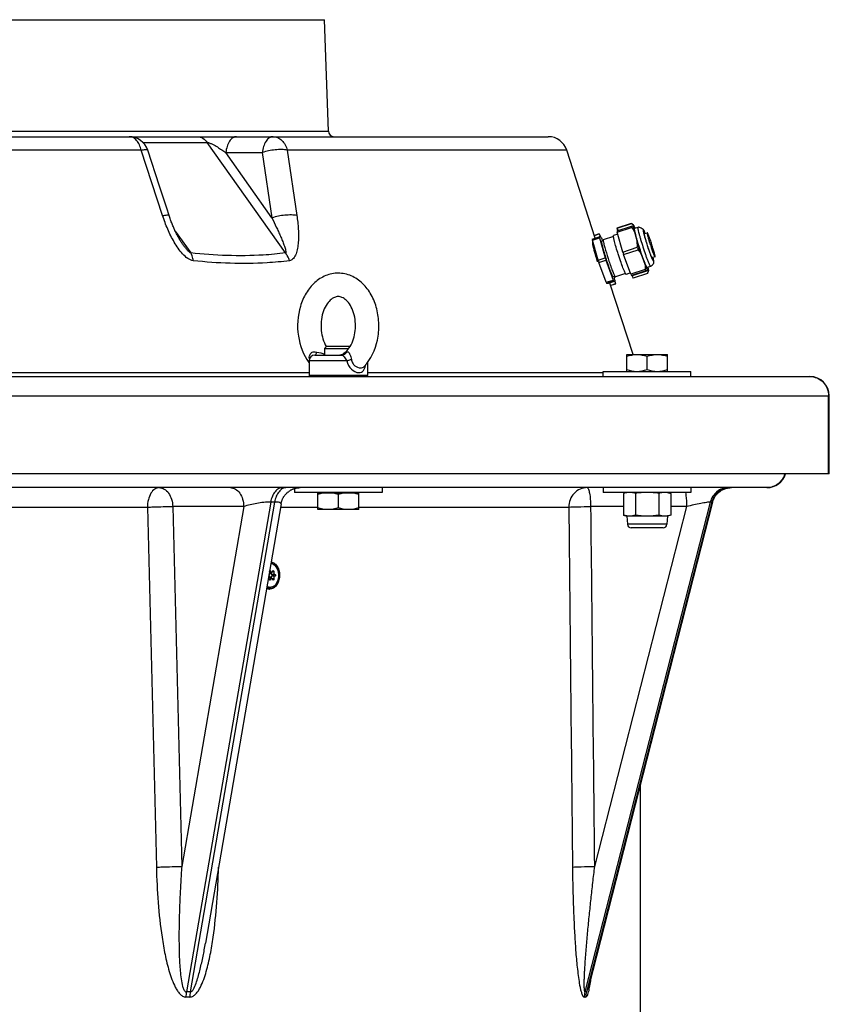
# Model space of a CAD drawing. Header units: millimetres. Extents: x 0 to 297, y 0 to 210.
# Tile 37 of 38: x 247 to 255, y 167 to 177. Entities that reach past the tile are written whole.
import ezdxf

# ---------------------------------------------------------------- set-up
doc = ezdxf.new("R2010")
doc.units = ezdxf.units.MM
doc.header["$LTSCALE"] = 16.335
doc.layers.get('0').update_dxf_attribs({"linetype": 'CONTINUOUS'})
doc.layers.add('AXES_REF', color=7, linetype='CONTINUOUS')

msp = doc.modelspace()

# ---------------------------------------------------------------- linework, layer by layer
at = {"color": 7, "linetype": 'Continuous'}
for p, q in [((230.247, 177.176), (249.763, 177.176)), ((249.803, 176.034), (249.763, 177.176)), ((227.95, 175.976), (252.06, 175.976)), ((248.07, 175.467), (247.949, 175.838)), ((252.543, 174.936), (252.25, 175.838)), ((252.912, 175.085), (252.764, 175.037)), ((252.764, 175.037), (252.77, 175.01)), ((252.764, 175.037), (252.764, 175.037)), ((252.766, 175.037), (252.913, 175.085)), ((252.766, 175.009), (252.913, 175.057)), ((252.777, 175.012), (252.766, 175.037)), ((252.768, 174.996), (252.916, 175.045)), ((252.912, 175.085), (252.912, 175.085)), ((252.912, 175.085), (252.913, 175.085)), ((252.913, 175.057), (252.931, 175.061)), ((252.934, 175.068), (252.917, 175.082)), ((252.939, 175.061), (252.931, 175.061)), ((252.98, 175.044), (252.944, 175.033)), ((252.512, 174.926), (252.584, 174.949)), ((252.514, 174.914), (252.586, 174.937)), ((252.582, 174.978), (252.535, 174.962)), ((252.535, 174.962), (252.583, 174.978)), ((252.583, 174.978), (252.596, 174.949)), ((252.6, 174.949), (252.584, 174.949)), ((252.586, 174.937), (252.644, 174.733)), ((252.605, 174.937), (252.617, 174.905)), ((252.729, 174.952), (252.625, 174.918)), ((252.774, 174.977), (252.73, 174.963)), ((252.826, 174.793), (252.768, 174.996)), ((252.944, 174.999), (252.973, 174.896)), ((253.047, 174.982), (253.075, 174.991)), ((252.572, 174.71), (252.514, 174.914)), ((252.516, 174.88), (252.516, 174.886)), ((252.624, 174.907), (252.607, 174.902)), ((252.826, 174.793), (252.974, 174.841)), ((253.079, 174.857), (253.078, 174.86)), ((252.572, 174.71), (252.644, 174.733)), ((252.834, 174.768), (252.982, 174.816)), ((252.909, 174.564), (252.834, 174.768)), ((253.014, 174.77), (253.052, 174.667)), ((253.156, 174.744), (253.127, 174.735)), ((252.58, 174.685), (252.652, 174.709)), ((252.654, 174.482), (252.58, 174.685)), ((252.652, 174.709), (252.726, 174.505)), ((253.11, 174.645), (253.074, 174.633)), ((252.742, 174.546), (252.725, 174.54)), ((252.745, 174.505), (252.735, 174.544)), ((252.853, 174.572), (252.749, 174.538)), ((252.904, 174.578), (252.86, 174.563)), ((253.056, 174.613), (252.909, 174.564)), ((253.062, 174.6), (252.914, 174.552)), ((252.93, 174.552), (252.914, 174.552)), ((252.918, 174.552), (252.93, 174.524)), ((252.932, 174.524), (252.926, 174.552)), ((253.078, 174.6), (252.93, 174.552)), ((253.08, 174.572), (252.932, 174.524)), ((253.079, 174.572), (252.932, 174.524)), ((253.079, 174.605), (253.062, 174.6)), ((253.079, 174.605), (253.088, 174.605)), ((253.087, 174.599), (253.083, 174.583)), ((253.088, 174.601), (253.087, 174.599)), ((253.088, 174.604), (253.088, 174.601)), ((252.654, 174.482), (252.726, 174.505)), ((252.732, 174.493), (252.66, 174.469)), ((252.676, 174.469), (252.66, 174.469)), ((252.748, 174.493), (252.676, 174.469)), ((252.932, 173.742), (252.693, 174.475)), ((252.75, 174.465), (252.702, 174.449)), ((252.75, 174.464), (252.702, 174.449)), ((252.732, 174.493), (252.748, 174.493)), ((252.744, 174.492), (252.75, 174.465)), ((252.93, 174.524), (252.931, 174.524)), ((252.931, 174.524), (252.932, 174.524)), ((252.932, 174.524), (252.932, 174.524)), ((249.765, 173.804), (249.786, 173.826)), ((249.786, 173.826), (250.023, 173.826)), ((250.026, 173.823), (250.023, 173.826)), ((249.665, 173.736), (249.942, 173.736)), ((249.765, 173.804), (249.765, 173.736)), ((249.765, 173.804), (250.014, 173.804)), ((252.865, 173.741), (252.866, 173.742)), ((252.865, 173.569), (252.865, 173.741)), ((252.866, 173.742), (253.284, 173.742)), ((253.075, 173.587), (253.075, 173.723)), ((253.285, 173.741), (253.284, 173.742)), ((253.285, 173.569), (253.285, 173.741)), ((249.605, 173.676), (249.605, 173.526)), ((250.205, 173.659), (250.205, 173.526)), ((225.265, 173.516), (254.745, 173.516)), ((250.205, 173.526), (249.605, 173.526)), ((249.615, 173.516), (249.605, 173.526)), ((250.195, 173.516), (250.205, 173.526)), ((252.625, 173.516), (252.625, 173.566)), ((252.625, 173.566), (253.525, 173.566)), ((252.866, 173.568), (252.865, 173.569)), ((252.866, 173.566), (252.866, 173.568)), ((252.866, 173.568), (253.284, 173.568)), ((253.284, 173.568), (253.285, 173.569)), ((253.284, 173.566), (253.284, 173.568)), ((253.525, 173.516), (253.525, 173.566)), ((254.945, 172.516), (254.945, 173.316)), ((254.945, 172.516), (225.065, 172.516)), ((254.305, 172.376), (225.705, 172.376)), ((249.455, 172.367), (249.455, 172.326)), ((250.355, 172.326), (249.455, 172.326)), ((249.696, 172.324), (249.695, 172.323)), ((249.695, 172.151), (249.695, 172.323)), ((249.696, 172.326), (249.696, 172.324)), ((249.696, 172.324), (250.113, 172.324)), ((249.905, 172.305), (249.905, 172.169)), ((250.113, 172.326), (250.113, 172.324)), ((250.113, 172.324), (250.115, 172.323)), ((250.115, 172.151), (250.115, 172.323)), ((250.355, 172.376), (250.355, 172.326)), ((252.625, 172.376), (252.625, 172.326)), ((253.525, 172.326), (252.625, 172.326)), ((252.865, 172.326), (252.833, 172.317)), ((252.833, 172.317), (252.833, 172.093)), ((252.954, 172.317), (252.954, 172.093)), ((253.196, 172.317), (253.196, 172.093)), ((253.285, 172.326), (253.318, 172.317)), ((253.318, 172.317), (253.318, 172.093)), ((253.525, 172.376), (253.525, 172.326)), ((253.803, 172.321), (253.806, 172.325)), ((253.919, 172.375), (253.925, 172.375)), ((249.318, 172.21), (248.541, 167.702)), ((253.747, 172.226), (252.475, 167.262)), ((249.695, 172.151), (249.696, 172.15)), ((250.113, 172.15), (249.696, 172.15)), ((250.115, 172.151), (250.113, 172.15)), ((252.833, 172.093), (252.865, 172.084)), ((252.865, 172.084), (252.872, 172)), ((253.285, 172.084), (252.865, 172.084)), ((253.285, 172.084), (253.278, 172)), ((253.318, 172.093), (253.285, 172.084)), ((253.238, 171.963), (252.912, 171.963)), ((249.224, 171.507), (249.204, 171.507)), ((249.194, 171.468), (249.19, 171.468)), ((249.194, 171.484), (249.194, 171.484)), ((249.224, 171.445), (249.204, 171.445)), ((249.252, 171.484), (249.226, 171.484)), ((249.252, 171.468), (249.226, 171.468)), ((249.255, 171.484), (249.256, 171.484)), ((249.256, 171.467), (249.255, 171.468)), ((249.2, 171.336), (249.202, 171.336)), ((253.005, 169.332), (253.005, 160.523))]:
    msp.add_line(p, q, dxfattribs=at)
at = {"color": 9, "linetype": 'Continuous'}
for p, q in [((230.207, 176.034), (249.803, 176.034)), ((247.9, 175.917), (248.56, 175.917)), ((249.363, 174.783), (248.56, 175.917)), ((247.881, 175.838), (232.129, 175.838)), ((248.102, 175.167), (247.881, 175.838)), ((249.224, 175.142), (248.75, 175.813)), ((248.75, 175.813), (249.124, 175.813)), ((249.124, 175.813), (249.224, 175.142)), ((252.25, 175.838), (249.381, 175.838)), ((249.381, 175.838), (249.48, 175.167)), ((248.231, 175.008), (248.39, 174.783)), ((253.11, 174.645), (253.11, 174.645)), ((249.957, 173.749), (249.972, 173.757)), ((249.972, 173.757), (249.992, 173.767)), ((249.992, 173.676), (249.605, 173.676)), ((245.013, 173.557), (249.605, 173.557)), ((250.205, 173.557), (252.625, 173.557)), ((225.065, 173.316), (254.945, 173.316)), ((254.937, 172.516), (254.937, 173.316)), ((253.908, 172.375), (253.908, 172.375)), ((253.908, 172.375), (253.908, 172.375)), ((249.211, 172.228), (248.346, 167.203)), ((249.251, 172.228), (248.386, 167.203)), ((249.251, 172.228), (249.211, 172.228)), ((253.723, 172.228), (252.436, 167.203)), ((253.739, 172.228), (252.451, 167.203)), ((253.739, 172.228), (253.723, 172.228)), ((244.805, 172.176), (247.946, 172.176)), ((247.946, 172.176), (248.038, 168.483)), ((248.934, 172.182), (248.205, 172.182)), ((248.205, 172.182), (248.298, 168.49)), ((248.934, 172.182), (248.298, 168.49)), ((249.312, 172.176), (249.695, 172.176)), ((250.115, 172.176), (252.271, 172.176)), ((252.833, 172.182), (252.495, 172.182)), ((253.48, 172.182), (252.534, 168.49)), ((253.48, 172.182), (253.318, 172.182)), ((253.278, 172), (252.872, 172)), ((249.212, 171.519), (249.199, 171.519)), ((249.244, 171.511), (249.231, 171.511)), ((249.212, 171.433), (249.199, 171.433)), ((249.244, 171.441), (249.231, 171.441))]:
    msp.add_line(p, q, dxfattribs=at)
at = {"color": 7, "linetype": 'Continuous'}
for points in [[(248.168, 175.168), (248.145, 175.241), (248.12, 175.316), (248.07, 175.467)], [(248.303, 174.88), (248.302, 174.882), (248.298, 174.888), (248.293, 174.894), (248.289, 174.901), (248.285, 174.908), (248.28, 174.915), (248.276, 174.922), (248.271, 174.93), (248.267, 174.938), (248.263, 174.945), (248.258, 174.954), (248.254, 174.962), (248.25, 174.97), (248.245, 174.978), (248.241, 174.987), (248.237, 174.996), (248.232, 175.005), (248.228, 175.014), (248.224, 175.023), (248.22, 175.032), (248.216, 175.042), (248.212, 175.052), (248.207, 175.061), (248.203, 175.071), (248.199, 175.082), (248.195, 175.092), (248.191, 175.103), (248.187, 175.113), (248.183, 175.124), (248.179, 175.135), (248.175, 175.147), (248.171, 175.158), (248.168, 175.168)], [(249.318, 172.21), (249.318, 172.212), (249.319, 172.217), (249.32, 172.222), (249.322, 172.227), (249.323, 172.233), (249.325, 172.238), (249.326, 172.242), (249.328, 172.247), (249.33, 172.252), (249.332, 172.257), (249.334, 172.262), (249.337, 172.267), (249.339, 172.271), (249.342, 172.276), (249.344, 172.28), (249.347, 172.285), (249.35, 172.289), (249.353, 172.293), (249.356, 172.298), (249.359, 172.302), (249.363, 172.306), (249.366, 172.31), (249.37, 172.314), (249.373, 172.317), (249.377, 172.321), (249.381, 172.324), (249.385, 172.328), (249.389, 172.331), (249.393, 172.335), (249.397, 172.338), (249.402, 172.341), (249.406, 172.344), (249.41, 172.346), (249.415, 172.349), (249.419, 172.352), (249.424, 172.354), (249.429, 172.356), (249.434, 172.359), (249.438, 172.361), (249.443, 172.363), (249.448, 172.364), (249.453, 172.366), (249.458, 172.368), (249.463, 172.369), (249.468, 172.37), (249.473, 172.372), (249.478, 172.373), (249.484, 172.373), (249.489, 172.374), (249.494, 172.375), (249.499, 172.375), (249.504, 172.376), (249.51, 172.376), (249.515, 172.376)], [(253.747, 172.226), (253.747, 172.228), (253.749, 172.233), (253.75, 172.238), (253.752, 172.243), (253.754, 172.248), (253.756, 172.253), (253.758, 172.257), (253.76, 172.262), (253.762, 172.267), (253.765, 172.271), (253.767, 172.276), (253.77, 172.281), (253.773, 172.285), (253.775, 172.289), (253.778, 172.294), (253.782, 172.298), (253.785, 172.302), (253.788, 172.306), (253.792, 172.31), (253.795, 172.314), (253.799, 172.317), (253.803, 172.321)], [(253.806, 172.325), (253.81, 172.328), (253.814, 172.331), (253.819, 172.335), (253.823, 172.338), (253.827, 172.341), (253.831, 172.344), (253.836, 172.347), (253.84, 172.349), (253.845, 172.352), (253.85, 172.354), (253.854, 172.356), (253.859, 172.359), (253.864, 172.361), (253.869, 172.363), (253.874, 172.365), (253.879, 172.366), (253.884, 172.368)], [(253.884, 172.368), (253.889, 172.369), (253.894, 172.37), (253.899, 172.372), (253.904, 172.373), (253.909, 172.373)], [(253.909, 172.373), (253.914, 172.374), (253.919, 172.375)], [(253.925, 172.375), (253.93, 172.376), (253.935, 172.376), (253.94, 172.376)]]:
    msp.add_lwpolyline(points, dxfattribs=at)
for centre, radius, start, end in [((247.759, 175.776), 0.2, 18.124, 90), ((249.863, 176.036), 0.06, 182, 270), ((252.06, 175.776), 0.2, 18.0147, 90), ((252.768, 174.896), 0.238, 51.3941, 52.5763), ((252.912, 175.082), 0.00317, 60.4372, 62.7658), ((253.397, 175.15), 0.492, 190.8789, 192.3338), ((252.832, 174.966), 0.143, 41.5339, 42.5548), ((252.994, 175.002), 0.045, 90.0522, 107.9917), ((253.067, 175.042), 0.492, 190.8789, 192.3338), ((252.048, 174.697), 0.607, 23.2907, 24.5561), ((252.817, 174.963), 0.0888, 186.4387, 186.6151), ((253.249, 175.102), 0.492, 190.8789, 192.3338), ((252.995, 175.019), 0.492, 190.8789, 192.3338), ((252.711, 174.919), 0.0876, 186.4507, 186.8964), ((257.094, 176.164), 4.327, 197.8083, 197.9787), ((257.106, 176.168), 4.34, 197.9786, 198.1487), ((256.77, 176.059), 4.333, 197.8084, 198.1488), ((256.952, 176.118), 4.333, 197.8084, 198.1488), ((256.698, 176.035), 4.333, 197.8084, 198.1488), ((252.808, 174.582), 0.0756, 209.2413, 210.916), ((252.92, 174.609), 0.0764, 209.5639, 210.9396), ((253.466, 174.804), 0.607, 203.2907, 204.5561), ((253.613, 174.852), 0.607, 203.2907, 204.5561), ((252.882, 174.638), 0.209, 341.4781, 344.658), ((252.959, 174.62), 0.129, 351.8717, 352.9946), ((253.038, 174.602), 0.0501, 2.433, 3.4361), ((253.212, 174.721), 0.607, 203.2907, 204.5561), ((253.284, 174.745), 0.607, 203.2907, 204.5561), ((252.264, 174.4), 0.492, 10.8789, 12.3338), ((250.033, 173.977), 0.294, 211.482, 211.6983), ((249.665, 173.676), 0.06, 90, 180), ((250.055, 173.636), 0.151, 125.4729, 130.9771), ((254.745, 173.316), 0.2, 0, 90), ((254.305, 172.576), 0.2, 270, 342.541), ((252.896, 172.098), 0.228, 97.8356, 98.9101), ((252.912, 172.003), 0.0403, 184.7245, 270), ((253.238, 172.003), 0.0403, 270, 355.2755), ((253.254, 172.312), 0.228, 277.8356, 278.9081), ((249.189, 171.473), 0.00601, 279.1064, 287.8393), ((249.194, 171.494), 0.0109, 261.8423, 269.9651), ((249.256, 171.482), 0.00291, 77.572, 90.0428)]:
    msp.add_arc(centre, radius, start, end, dxfattribs=at)
at = {"color": 9, "linetype": 'Continuous'}
for centre, radius, start, end in [((253.923, 172.193), 0.183, 90.0016, 94.7845), ((249.202, 171.405), 0.0695, 268.8368, 269.9997), ((248.647, 167.153), 0.306, 170.6264, 180.3681), ((248.366, 165.128), 2.076, 89.4464, 90.5536), ((248.686, 167.15), 0.305, 169.9453, 179.7134), ((252.639, 167.152), 0.209, 165.793, 180.109), ((252.443, 166.901), 0.302, 88.5499, 91.4501), ((252.654, 167.151), 0.209, 165.5396, 179.857), ((248.361, 165.138), 2.013, 89.4379, 90.5621), ((252.437, 166.858), 0.293, 88.5276, 91.4724)]:
    msp.add_arc(centre, radius, start, end, dxfattribs=at)
for points, knots in [([(247.881, 175.838), (247.877, 175.857), (247.866, 175.893), (247.838, 175.938), (247.802, 175.968), (247.773, 175.976), (247.759, 175.976)], [0, 0, 0, 0, 0.296357, 0.562091, 0.793188, 1, 1, 1, 1]), ([(248.46, 175.976), (248.479, 175.976), (248.519, 175.964), (248.548, 175.935), (248.56, 175.917)], [0, 0, 0, 0, 0.471076, 1, 1, 1, 1]), ([(248.861, 175.976), (248.848, 175.976), (248.818, 175.966), (248.785, 175.928), (248.761, 175.875), (248.753, 175.834), (248.75, 175.813)], [0, 0, 0, 0, 0.188595, 0.414873, 0.689188, 1, 1, 1, 1]), ([(249.235, 175.976), (249.222, 175.976), (249.192, 175.966), (249.159, 175.928), (249.135, 175.875), (249.126, 175.834), (249.124, 175.813)], [0, 0, 0, 0, 0.188595, 0.414873, 0.689188, 1, 1, 1, 1]), ([(249.235, 175.976), (249.251, 175.976), (249.285, 175.969), (249.344, 175.928), (249.371, 175.875), (249.381, 175.838)], [0, 0, 0, 0, 0.225779, 0.465357, 1, 1, 1, 1]), ([(247.881, 175.838), (247.897, 175.841), (247.918, 175.844), (247.941, 175.844), (247.948, 175.84), (247.949, 175.838)], [0, 0, 0, 0, 0.699008, 0.896737, 1, 1, 1, 1]), ([(248.56, 175.917), (248.57, 175.917), (248.588, 175.91), (248.623, 175.895), (248.663, 175.871), (248.708, 175.842), (248.736, 175.822), (248.75, 175.813)], [0, 0, 0, 0, 0.127996, 0.264505, 0.522762, 0.76666, 1, 1, 1, 1]), ([(249.381, 175.838), (249.362, 175.842), (249.321, 175.845), (249.235, 175.841), (249.167, 175.827), (249.124, 175.813)], [0, 0, 0, 0, 0.215658, 0.47356, 1, 1, 1, 1]), ([(248.102, 175.167), (248.117, 175.17), (248.138, 175.173), (248.16, 175.173), (248.168, 175.17), (248.168, 175.168)], [0, 0, 0, 0, 0.699085, 0.896696, 1, 1, 1, 1]), ([(248.417, 174.703), (248.396, 174.705), (248.355, 174.726), (248.287, 174.79), (248.218, 174.893), (248.152, 175.027), (248.117, 175.12), (248.102, 175.167)], [0, 0, 0, 0, 0.107223, 0.228367, 0.483526, 0.74231, 1, 1, 1, 1]), ([(249.48, 175.167), (249.461, 175.171), (249.42, 175.174), (249.334, 175.17), (249.267, 175.157), (249.224, 175.142)], [0, 0, 0, 0, 0.21644, 0.474409, 1, 1, 1, 1]), ([(249.224, 175.142), (249.239, 175.111), (249.262, 175.065), (249.29, 175.003), (249.311, 174.957), (249.33, 174.911), (249.345, 174.873), (249.355, 174.843), (249.362, 174.822), (249.366, 174.803), (249.367, 174.791), (249.365, 174.784), (249.363, 174.783)], [0, 0, 0, 0, 0.265066, 0.396011, 0.525607, 0.653429, 0.778614, 0.839641, 0.89887, 0.954637, 0.979666, 1, 1, 1, 1]), ([(249.48, 175.167), (249.486, 175.121), (249.494, 175.052), (249.497, 174.961), (249.495, 174.895), (249.488, 174.832), (249.474, 174.775), (249.453, 174.733), (249.428, 174.71), (249.412, 174.704), (249.404, 174.703)], [0, 0, 0, 0, 0.281469, 0.417954, 0.550474, 0.677553, 0.796666, 0.903733, 0.952425, 1, 1, 1, 1]), ([(252.98, 175.044), (252.979, 175.044), (252.979, 175.036), (252.981, 175.026), (252.985, 175.007), (252.991, 174.983), (252.999, 174.953), (253.012, 174.906), (253.024, 174.87), (253.032, 174.845)], [0, 0, 0, 0, 0.022553, 0.080031, 0.172111, 0.295665, 0.446189, 0.618112, 1, 1, 1, 1]), ([(253.036, 175.016), (253.035, 175.016), (253.035, 175.01), (253.036, 175.003), (253.039, 174.988), (253.044, 174.969), (253.05, 174.945), (253.061, 174.908), (253.07, 174.878), (253.076, 174.858)], [0, 0, 0, 0, 0.019781, 0.0749, 0.16568, 0.288994, 0.440242, 0.613657, 1, 1, 1, 1]), ([(253.053, 174.984), (253.051, 174.989), (253.048, 174.997), (253.043, 175.007), (253.039, 175.013), (253.037, 175.016), (253.036, 175.016)], [0, 0, 0, 0, 0.409647, 0.716177, 0.912797, 1, 1, 1, 1]), ([(248.39, 174.783), (248.385, 174.784), (248.376, 174.791), (248.36, 174.807), (248.342, 174.828), (248.322, 174.854), (248.309, 174.871), (248.303, 174.88)], [0, 0, 0, 0, 0.12403, 0.252031, 0.504684, 0.753634, 1, 1, 1, 1]), ([(253.032, 174.845), (253.04, 174.819), (253.052, 174.782), (253.069, 174.735), (253.081, 174.705), (253.091, 174.681), (253.099, 174.662), (253.105, 174.652), (253.108, 174.645), (253.11, 174.645)], [0, 0, 0, 0, 0.374673, 0.545162, 0.69556, 0.820146, 0.914243, 0.974509, 1, 1, 1, 1]), ([(253.076, 174.858), (253.083, 174.838), (253.093, 174.809), (253.106, 174.772), (253.115, 174.748), (253.123, 174.729), (253.129, 174.714), (253.134, 174.706), (253.137, 174.701), (253.138, 174.701)], [0, 0, 0, 0, 0.374682, 0.545156, 0.695556, 0.820141, 0.914238, 0.974503, 1, 1, 1, 1]), ([(248.417, 174.703), (248.416, 174.711), (248.411, 174.738), (248.401, 174.765), (248.39, 174.783)], [0, 0, 0, 0, 0.265147, 1, 1, 1, 1]), ([(249.363, 174.783), (249.287, 174.773), (248.964, 174.744), (248.637, 174.756), (248.39, 174.783)], [0, 0, 0, 0, 0.234898, 1, 1, 1, 1]), ([(249.404, 174.703), (249.402, 174.711), (249.392, 174.739), (249.377, 174.766), (249.363, 174.783)], [0, 0, 0, 0, 0.258061, 1, 1, 1, 1]), ([(253.138, 174.701), (253.139, 174.701), (253.14, 174.705), (253.139, 174.711), (253.137, 174.723), (253.135, 174.732), (253.134, 174.737)], [0, 0, 0, 0, 0.07013, 0.258978, 0.571485, 1, 1, 1, 1]), ([(249.404, 174.703), (249.328, 174.694), (248.999, 174.664), (248.668, 174.677), (248.417, 174.703)], [0, 0, 0, 0, 0.23496, 1, 1, 1, 1]), ([(249.608, 173.697), (249.607, 173.708), (249.607, 173.729), (249.623, 173.758), (249.653, 173.772), (249.674, 173.77), (249.684, 173.767)], [0, 0, 0, 0, 0.258208, 0.507371, 0.753826, 1, 1, 1, 1]), ([(249.671, 173.737), (249.675, 173.739), (249.68, 173.75), (249.683, 173.76), (249.684, 173.767)], [0, 0, 0, 0, 0.385791, 1, 1, 1, 1]), ([(249.942, 173.736), (249.952, 173.736), (249.972, 173.742), (249.987, 173.758), (249.992, 173.767)], [0, 0, 0, 0, 0.493853, 1, 1, 1, 1]), ([(249.942, 173.736), (249.946, 173.736), (249.955, 173.73), (249.97, 173.709), (249.984, 173.69), (249.992, 173.676)], [0, 0, 0, 0, 0.148076, 0.378932, 1, 1, 1, 1]), ([(249.992, 173.767), (249.994, 173.768), (249.998, 173.77), (250.008, 173.769), (250.017, 173.757), (250.03, 173.732), (250.037, 173.708), (250.04, 173.691)], [0, 0, 0, 0, 0.075082, 0.142643, 0.279, 0.488318, 1, 1, 1, 1]), ([(249.992, 173.676), (249.996, 173.677), (250.012, 173.683), (250.028, 173.688), (250.04, 173.691)], [0, 0, 0, 0, 0.257131, 1, 1, 1, 1]), ([(249.992, 173.676), (250, 173.644), (250.03, 173.589), (250.089, 173.556), (250.117, 173.556)], [0, 0, 0, 0, 0.542355, 1, 1, 1, 1]), ([(250.04, 173.691), (250.042, 173.679), (250.05, 173.654), (250.079, 173.619), (250.113, 173.604), (250.134, 173.604)], [0, 0, 0, 0, 0.276373, 0.543192, 1, 1, 1, 1]), ([(250.117, 173.556), (250.126, 173.556), (250.144, 173.559), (250.165, 173.578), (250.179, 173.604), (250.184, 173.625), (250.186, 173.636)], [0, 0, 0, 0, 0.230844, 0.456548, 0.708871, 1, 1, 1, 1]), ([(250.134, 173.604), (250.141, 173.604), (250.155, 173.606), (250.168, 173.615), (250.172, 173.62)], [0, 0, 0, 0, 0.507877, 1, 1, 1, 1]), ([(254.745, 173.516), (254.77, 173.516), (254.821, 173.505), (254.885, 173.461), (254.927, 173.394), (254.937, 173.342), (254.937, 173.316)], [0, 0, 0, 0, 0.245376, 0.493486, 0.745411, 1, 1, 1, 1]), ([(254.488, 172.516), (254.476, 172.477), (254.428, 172.404), (254.345, 172.376), (254.305, 172.376)], [0, 0, 0, 0, 0.505855, 1, 1, 1, 1]), ([(248.068, 172.376), (248.052, 172.376), (248.016, 172.363), (247.977, 172.316), (247.952, 172.251), (247.946, 172.202), (247.946, 172.176)], [0, 0, 0, 0, 0.19275, 0.423025, 0.697756, 1, 1, 1, 1]), ([(248.068, 172.376), (248.086, 172.376), (248.124, 172.364), (248.168, 172.319), (248.197, 172.256), (248.205, 172.207), (248.205, 172.182)], [0, 0, 0, 0, 0.206389, 0.440232, 0.70864, 1, 1, 1, 1]), ([(248.797, 172.376), (248.815, 172.376), (248.854, 172.364), (248.898, 172.319), (248.926, 172.256), (248.934, 172.207), (248.934, 172.182)], [0, 0, 0, 0, 0.206389, 0.440232, 0.70864, 1, 1, 1, 1]), ([(249.335, 172.376), (249.321, 172.376), (249.29, 172.368), (249.253, 172.334), (249.225, 172.286), (249.214, 172.248), (249.211, 172.228)], [0, 0, 0, 0, 0.205089, 0.436015, 0.702851, 1, 1, 1, 1]), ([(249.375, 172.376), (249.361, 172.376), (249.33, 172.368), (249.293, 172.334), (249.265, 172.286), (249.255, 172.248), (249.251, 172.228)], [0, 0, 0, 0, 0.205089, 0.436015, 0.702851, 1, 1, 1, 1]), ([(252.459, 172.376), (252.435, 172.376), (252.385, 172.365), (252.322, 172.32), (252.28, 172.254), (252.271, 172.202), (252.271, 172.176)], [0, 0, 0, 0, 0.243252, 0.490511, 0.743327, 1, 1, 1, 1]), ([(252.459, 172.376), (252.462, 172.376), (252.468, 172.371), (252.477, 172.352), (252.486, 172.313), (252.493, 172.253), (252.495, 172.207), (252.495, 172.182)], [0, 0, 0, 0, 0.03836, 0.101575, 0.316174, 0.629785, 1, 1, 1, 1]), ([(253.468, 172.326), (253.47, 172.316), (253.477, 172.268), (253.48, 172.22), (253.48, 172.182)], [0, 0, 0, 0, 0.210172, 1, 1, 1, 1]), ([(253.908, 172.376), (253.867, 172.376), (253.781, 172.346), (253.734, 172.269), (253.723, 172.228)], [0, 0, 0, 0, 0.493375, 1, 1, 1, 1]), ([(253.908, 172.375), (253.869, 172.372), (253.791, 172.339), (253.748, 172.266), (253.739, 172.228)], [0, 0, 0, 0, 0.493634, 1, 1, 1, 1]), ([(249.211, 172.228), (249.163, 172.228), (249.07, 172.216), (248.978, 172.196), (248.934, 172.182)], [0, 0, 0, 0, 0.510963, 1, 1, 1, 1]), ([(249.318, 172.21), (249.319, 172.216), (249.3, 172.225), (249.279, 172.227), (249.261, 172.228), (249.251, 172.228)], [0, 0, 0, 0, 0.279247, 0.582478, 1, 1, 1, 1]), ([(253.723, 172.228), (253.711, 172.228), (253.678, 172.223), (253.622, 172.213), (253.553, 172.199), (253.505, 172.188), (253.48, 172.182)], [0, 0, 0, 0, 0.150252, 0.395104, 0.690926, 1, 1, 1, 1]), ([(253.747, 172.226), (253.747, 172.226), (253.746, 172.227), (253.743, 172.227), (253.74, 172.228), (253.739, 172.228)], [0, 0, 0, 0, 0.110277, 0.41896, 1, 1, 1, 1]), ([(247.946, 172.176), (247.967, 172.177), (248.053, 172.18), (248.14, 172.182), (248.205, 172.182)], [0, 0, 0, 0, 0.24029, 1, 1, 1, 1]), ([(252.271, 172.176), (252.3, 172.179), (252.375, 172.18), (252.45, 172.182), (252.495, 172.182)], [0, 0, 0, 0, 0.392971, 1, 1, 1, 1]), ([(249.204, 171.34), (249.217, 171.34), (249.243, 171.348), (249.274, 171.377), (249.294, 171.419), (249.303, 171.469), (249.298, 171.519), (249.281, 171.564), (249.253, 171.598), (249.227, 171.609), (249.215, 171.611)], [0, 0, 0, 0, 0.103944, 0.219967, 0.351572, 0.493917, 0.6377, 0.773088, 0.893571, 1, 1, 1, 1]), ([(249.213, 171.6), (249.224, 171.599), (249.248, 171.588), (249.274, 171.558), (249.29, 171.516), (249.295, 171.47), (249.287, 171.425), (249.268, 171.386), (249.24, 171.358), (249.216, 171.351), (249.204, 171.351)], [0, 0, 0, 0, 0.106207, 0.226371, 0.361585, 0.505403, 0.647935, 0.779771, 0.895966, 1, 1, 1, 1]), ([(249.213, 171.599), (249.224, 171.597), (249.247, 171.587), (249.273, 171.557), (249.289, 171.516), (249.294, 171.471), (249.286, 171.426), (249.268, 171.387), (249.24, 171.36), (249.216, 171.353), (249.205, 171.353)], [0, 0, 0, 0, 0.106107, 0.226119, 0.36125, 0.505084, 0.647704, 0.779649, 0.895926, 1, 1, 1, 1]), ([(248.038, 168.483), (248.058, 168.484), (248.145, 168.487), (248.232, 168.489), (248.298, 168.49)], [0, 0, 0, 0, 0.2395, 1, 1, 1, 1]), ([(248.038, 168.483), (248.041, 168.363), (248.052, 168.122), (248.084, 167.823), (248.125, 167.587), (248.159, 167.442), (248.196, 167.331), (248.224, 167.264), (248.252, 167.216), (248.276, 167.184), (248.305, 167.159), (248.33, 167.151), (248.341, 167.151)], [0, 0, 0, 0, 0.256939, 0.513062, 0.640422, 0.766647, 0.828912, 0.889935, 0.919601, 0.948216, 0.97512, 1, 1, 1, 1]), ([(248.298, 168.49), (248.294, 168.434), (248.287, 168.324), (248.279, 168.159), (248.273, 167.993), (248.269, 167.828), (248.27, 167.691), (248.272, 167.581), (248.276, 167.499), (248.282, 167.418), (248.29, 167.338), (248.303, 167.272), (248.317, 167.227), (248.335, 167.203), (248.346, 167.203)], [0, 0, 0, 0, 0.12735, 0.254545, 0.38155, 0.508306, 0.634708, 0.697718, 0.760535, 0.823065, 0.885098, 0.945971, 0.975137, 1, 1, 1, 1]), ([(248.381, 167.151), (248.393, 167.151), (248.417, 167.159), (248.446, 167.184), (248.47, 167.216), (248.497, 167.264), (248.525, 167.331), (248.56, 167.442), (248.593, 167.587), (248.632, 167.823), (248.662, 168.122), (248.673, 168.363), (248.676, 168.483)], [0, 0, 0, 0, 0.024779, 0.05154, 0.080029, 0.109595, 0.170479, 0.232665, 0.358849, 0.486266, 0.74267, 1, 1, 1, 1]), ([(252.309, 168.483), (252.338, 168.486), (252.413, 168.488), (252.488, 168.489), (252.534, 168.49)], [0, 0, 0, 0, 0.391124, 1, 1, 1, 1]), ([(252.309, 168.483), (252.309, 168.423), (252.311, 168.302), (252.316, 168.122), (252.323, 167.942), (252.332, 167.764), (252.342, 167.616), (252.352, 167.5), (252.362, 167.414), (252.372, 167.332), (252.383, 167.266), (252.394, 167.217), (252.404, 167.186), (252.413, 167.163), (252.424, 167.151), (252.429, 167.151)], [0, 0, 0, 0, 0.134327, 0.268396, 0.402012, 0.534862, 0.666359, 0.731241, 0.795149, 0.857449, 0.916699, 0.944122, 0.968711, 0.988207, 1, 1, 1, 1]), ([(252.534, 168.49), (252.527, 168.434), (252.514, 168.324), (252.496, 168.159), (252.479, 167.993), (252.465, 167.855), (252.455, 167.745), (252.448, 167.663), (252.441, 167.581), (252.435, 167.499), (252.431, 167.432), (252.429, 167.378), (252.427, 167.338), (252.426, 167.298), (252.426, 167.266), (252.427, 167.242), (252.428, 167.225), (252.43, 167.213), (252.433, 167.203), (252.436, 167.203)], [0, 0, 0, 0, 0.128918, 0.2577, 0.386289, 0.514598, 0.578602, 0.642467, 0.70614, 0.769537, 0.832497, 0.863715, 0.894652, 0.925137, 0.954777, 0.968972, 0.982291, 0.993639, 1, 1, 1, 1]), ([(248.386, 167.203), (248.395, 167.203), (248.412, 167.219), (248.432, 167.255), (248.452, 167.308), (248.471, 167.372), (248.488, 167.437), (248.503, 167.503), (248.522, 167.591), (248.534, 167.658), (248.541, 167.702)], [0, 0, 0, 0, 0.052434, 0.113086, 0.23831, 0.364847, 0.491747, 0.618778, 0.745853, 1, 1, 1, 1]), ([(252.444, 167.151), (252.449, 167.151), (252.459, 167.16), (252.471, 167.188), (252.483, 167.237), (252.494, 167.301), (252.5, 167.348), (252.503, 167.372)], [0, 0, 0, 0, 0.056803, 0.148306, 0.398787, 0.690393, 1, 1, 1, 1]), ([(252.451, 167.203), (252.454, 167.203), (252.459, 167.213), (252.464, 167.225), (252.47, 167.243), (252.473, 167.255), (252.475, 167.262)], [0, 0, 0, 0, 0.149345, 0.402876, 0.693579, 1, 1, 1, 1])]:
    msp.add_open_spline(points, degree=3, knots=knots, dxfattribs=at)
at = {"color": 7, "linetype": 'Continuous'}
for points, knots in [([(252.766, 175.037), (252.765, 175.037), (252.765, 175.037), (252.765, 175.037), (252.764, 175.037)], [0, 0, 0, 0, 0.554829, 1, 1, 1, 1]), ([(252.931, 175.061), (252.932, 175.053), (252.936, 175.032), (252.941, 175.011), (252.944, 174.999)], [0, 0, 0, 0, 0.379352, 1, 1, 1, 1]), ([(252.934, 175.068), (252.935, 175.068), (252.937, 175.066), (252.938, 175.063), (252.939, 175.061)], [0, 0, 0, 0, 0.170658, 1, 1, 1, 1]), ([(252.952, 175.035), (252.951, 175.038), (252.947, 175.047), (252.943, 175.056), (252.939, 175.061)], [0, 0, 0, 0, 0.308403, 1, 1, 1, 1]), ([(252.944, 175.033), (252.943, 175.032), (252.943, 175.025), (252.944, 175.015), (252.949, 174.995), (252.955, 174.971), (252.963, 174.941), (252.976, 174.895), (252.987, 174.858), (252.996, 174.833)], [0, 0, 0, 0, 0.022539, 0.080005, 0.17208, 0.295631, 0.446161, 0.618086, 1, 1, 1, 1]), ([(253.015, 175.042), (253.021, 175.038), (253.033, 175.028), (253.044, 175.007), (253.05, 174.992), (253.053, 174.984)], [0, 0, 0, 0, 0.319846, 0.625651, 1, 1, 1, 1]), ([(252.582, 174.978), (252.582, 174.978), (252.583, 174.978), (252.583, 174.978), (252.583, 174.978)], [0, 0, 0, 0, 0.445171, 1, 1, 1, 1]), ([(252.729, 174.953), (252.729, 174.955), (252.728, 174.958), (252.729, 174.963), (252.73, 174.963)], [0, 0, 0, 0, 0.702542, 1, 1, 1, 1]), ([(252.752, 174.859), (252.746, 174.878), (252.738, 174.909), (252.73, 174.941), (252.729, 174.953)], [0, 0, 0, 0, 0.61765, 1, 1, 1, 1]), ([(253.078, 174.86), (253.076, 174.868), (253.071, 174.884), (253.064, 174.906), (253.058, 174.926), (253.053, 174.945), (253.05, 174.958), (253.048, 174.967), (253.047, 174.972), (253.046, 174.975), (253.046, 174.978), (253.046, 174.979), (253.046, 174.98), (253.046, 174.981), (253.047, 174.982), (253.047, 174.982)], [0, 0, 0, 0, 0.195609, 0.382718, 0.554494, 0.704676, 0.827817, 0.87783, 0.919532, 0.952589, 0.965808, 0.976806, 0.985598, 0.992249, 1, 1, 1, 1]), ([(253.156, 174.744), (253.156, 174.744), (253.157, 174.745), (253.157, 174.746), (253.157, 174.747), (253.157, 174.748), (253.156, 174.751), (253.156, 174.755), (253.155, 174.76), (253.153, 174.769), (253.149, 174.783), (253.144, 174.802), (253.138, 174.823), (253.131, 174.846), (253.123, 174.87), (253.115, 174.894), (253.108, 174.917), (253.1, 174.938), (253.093, 174.956), (253.088, 174.969), (253.084, 174.978), (253.082, 174.983), (253.08, 174.986), (253.078, 174.988), (253.078, 174.989), (253.077, 174.99), (253.076, 174.991), (253.076, 174.991), (253.075, 174.991)], [0, 0, 0, 0, 0.003858, 0.0072, 0.011627, 0.01717, 0.023833, 0.040499, 0.061517, 0.086709, 0.148651, 0.22401, 0.309921, 0.403106, 0.5, 0.596894, 0.690079, 0.77599, 0.851349, 0.913291, 0.938483, 0.959501, 0.976167, 0.98283, 0.988373, 0.9928, 0.996142, 1, 1, 1, 1]), ([(253.075, 174.991), (253.075, 174.991), (253.075, 174.99), (253.075, 174.99), (253.075, 174.988), (253.075, 174.987), (253.075, 174.984), (253.076, 174.981), (253.077, 174.975), (253.079, 174.966), (253.082, 174.952), (253.087, 174.933), (253.093, 174.912), (253.1, 174.889), (253.108, 174.865), (253.116, 174.841), (253.124, 174.819), (253.131, 174.798), (253.138, 174.78), (253.144, 174.766), (253.147, 174.758), (253.15, 174.753), (253.152, 174.749), (253.153, 174.747), (253.154, 174.746), (253.154, 174.745), (253.155, 174.744), (253.156, 174.744), (253.156, 174.744)], [0, 0, 0, 0, 0.003858, 0.0072, 0.011627, 0.01717, 0.023833, 0.040499, 0.061517, 0.086709, 0.148651, 0.22401, 0.309921, 0.403106, 0.5, 0.596894, 0.690079, 0.77599, 0.851349, 0.913291, 0.938483, 0.959501, 0.976167, 0.98283, 0.988373, 0.9928, 0.996142, 1, 1, 1, 1]), ([(252.516, 174.886), (252.516, 174.887), (252.516, 174.891), (252.517, 174.894), (252.519, 174.897)], [0, 0, 0, 0, 0.19404, 1, 1, 1, 1]), ([(252.567, 174.693), (252.555, 174.731), (252.539, 174.784), (252.523, 174.846), (252.517, 174.87), (252.516, 174.88)], [0, 0, 0, 0, 0.620554, 0.850579, 1, 1, 1, 1]), ([(252.607, 174.902), (252.606, 174.901), (252.606, 174.894), (252.607, 174.885), (252.611, 174.868), (252.616, 174.846), (252.624, 174.819), (252.636, 174.777), (252.646, 174.744), (252.653, 174.721)], [0, 0, 0, 0, 0.022568, 0.080059, 0.172147, 0.295702, 0.446227, 0.618127, 1, 1, 1, 1]), ([(252.625, 174.918), (252.624, 174.918), (252.623, 174.914), (252.624, 174.911), (252.624, 174.909)], [0, 0, 0, 0, 0.297408, 1, 1, 1, 1]), ([(252.624, 174.908), (252.625, 174.899), (252.63, 174.876), (252.646, 174.815), (252.662, 174.765), (252.674, 174.728)], [0, 0, 0, 0, 0.148657, 0.380472, 1, 1, 1, 1]), ([(252.781, 174.763), (252.778, 174.771), (252.768, 174.803), (252.758, 174.835), (252.752, 174.859)], [0, 0, 0, 0, 0.261021, 1, 1, 1, 1]), ([(252.973, 174.896), (252.977, 174.885), (252.99, 174.843), (253.003, 174.802), (253.014, 174.77)], [0, 0, 0, 0, 0.246683, 1, 1, 1, 1]), ([(252.996, 174.833), (253.004, 174.807), (253.017, 174.77), (253.034, 174.722), (253.045, 174.692), (253.055, 174.668), (253.063, 174.649), (253.069, 174.64), (253.073, 174.633), (253.074, 174.633)], [0, 0, 0, 0, 0.37893, 0.550897, 0.702033, 0.826438, 0.919331, 0.977356, 1, 1, 1, 1]), ([(253.127, 174.735), (253.127, 174.735), (253.126, 174.735), (253.126, 174.736), (253.125, 174.737), (253.124, 174.738), (253.123, 174.74), (253.121, 174.744), (253.119, 174.749), (253.115, 174.757), (253.11, 174.771), (253.103, 174.789), (253.095, 174.81), (253.087, 174.833), (253.082, 174.849), (253.079, 174.857)], [0, 0, 0, 0, 0.007711, 0.014401, 0.023269, 0.034371, 0.04772, 0.081108, 0.123213, 0.173671, 0.297706, 0.448533, 0.620365, 0.806584, 1, 1, 1, 1]), ([(252.674, 174.728), (252.686, 174.69), (252.704, 174.637), (252.728, 174.577), (252.738, 174.554), (252.742, 174.545)], [0, 0, 0, 0, 0.619023, 0.851831, 1, 1, 1, 1]), ([(252.817, 174.66), (252.814, 174.668), (252.801, 174.702), (252.79, 174.737), (252.781, 174.763)], [0, 0, 0, 0, 0.234623, 1, 1, 1, 1]), ([(253.134, 174.737), (253.135, 174.731), (253.14, 174.709), (253.144, 174.683), (253.137, 174.668)], [0, 0, 0, 0, 0.265346, 1, 1, 1, 1]), ([(252.653, 174.721), (252.661, 174.698), (252.672, 174.664), (252.688, 174.621), (252.698, 174.594), (252.707, 174.572), (252.715, 174.554), (252.72, 174.546), (252.723, 174.54), (252.725, 174.54)], [0, 0, 0, 0, 0.378976, 0.550946, 0.702091, 0.826494, 0.919375, 0.97738, 1, 1, 1, 1]), ([(252.854, 174.571), (252.847, 174.582), (252.835, 174.611), (252.823, 174.641), (252.817, 174.66)], [0, 0, 0, 0, 0.381609, 1, 1, 1, 1]), ([(253.052, 174.667), (253.057, 174.654), (253.065, 174.633), (253.075, 174.612), (253.079, 174.605)], [0, 0, 0, 0, 0.610136, 1, 1, 1, 1]), ([(253.082, 174.636), (253.083, 174.633), (253.085, 174.622), (253.087, 174.612), (253.088, 174.605)], [0, 0, 0, 0, 0.320331, 1, 1, 1, 1]), ([(249.904, 174.576), (249.861, 174.576), (249.772, 174.558), (249.657, 174.483), (249.569, 174.372), (249.49, 174.188), (249.473, 173.933), (249.546, 173.737), (249.604, 173.659)], [0, 0, 0, 0, 0.113444, 0.229592, 0.351101, 0.479088, 0.744753, 1, 1, 1, 1]), ([(250.172, 173.62), (250.241, 173.694), (250.309, 173.843), (250.327, 174.05), (250.306, 174.209), (250.25, 174.354), (250.161, 174.474), (250.043, 174.556), (249.95, 174.576), (249.904, 174.576)], [0, 0, 0, 0, 0.251268, 0.385284, 0.518874, 0.647834, 0.770082, 0.886527, 1, 1, 1, 1]), ([(252.743, 174.543), (252.744, 174.542), (252.746, 174.54), (252.748, 174.538), (252.749, 174.538)], [0, 0, 0, 0, 0.694827, 1, 1, 1, 1]), ([(252.86, 174.563), (252.859, 174.563), (252.857, 174.566), (252.855, 174.568), (252.854, 174.569)], [0, 0, 0, 0, 0.305202, 1, 1, 1, 1]), ([(253.088, 174.605), (253.087, 174.605), (253.084, 174.603), (253.08, 174.601), (253.078, 174.6)], [0, 0, 0, 0, 0.178733, 1, 1, 1, 1]), ([(249.904, 174.336), (249.891, 174.336), (249.861, 174.329), (249.817, 174.297), (249.775, 174.243), (249.731, 174.139), (249.719, 173.99), (249.753, 173.872), (249.782, 173.824)], [0, 0, 0, 0, 0.06581, 0.152718, 0.267538, 0.405455, 0.712969, 1, 1, 1, 1]), ([(250.027, 173.824), (250.056, 173.872), (250.09, 173.99), (250.078, 174.139), (250.034, 174.243), (249.992, 174.297), (249.948, 174.329), (249.918, 174.336), (249.904, 174.336)], [0, 0, 0, 0, 0.286996, 0.594536, 0.732467, 0.847289, 0.934193, 1, 1, 1, 1]), ([(249.968, 173.758), (249.973, 173.762), (249.996, 173.78), (250.015, 173.804), (250.027, 173.824)], [0, 0, 0, 0, 0.217757, 1, 1, 1, 1]), ([(249.755, 173.736), (249.755, 173.736), (249.756, 173.736), (249.756, 173.736), (249.757, 173.737)], [0, 0, 0, 0, 0.38616, 1, 1, 1, 1]), ([(249.757, 173.737), (249.757, 173.737), (249.76, 173.741), (249.763, 173.744), (249.765, 173.748)], [0, 0, 0, 0, 0.153907, 1, 1, 1, 1]), ([(249.957, 173.749), (249.954, 173.747), (249.943, 173.739), (249.93, 173.736), (249.92, 173.736)], [0, 0, 0, 0, 0.261221, 1, 1, 1, 1]), ([(249.215, 171.615), (249.228, 171.612), (249.254, 171.599), (249.283, 171.564), (249.3, 171.518), (249.304, 171.467), (249.295, 171.417), (249.274, 171.374), (249.242, 171.344), (249.214, 171.336), (249.202, 171.336)], [0, 0, 0, 0, 0.108352, 0.2297, 0.364677, 0.507167, 0.647932, 0.778415, 0.894561, 1, 1, 1, 1]), ([(249.194, 171.484), (249.197, 171.484), (249.202, 171.486), (249.208, 171.496), (249.206, 171.507), (249.202, 171.511)], [0, 0, 0, 0, 0.223353, 0.472537, 1, 1, 1, 1]), ([(249.202, 171.511), (249.2, 171.513), (249.197, 171.52), (249.202, 171.526), (249.205, 171.526)], [0, 0, 0, 0, 0.555316, 1, 1, 1, 1]), ([(249.212, 171.519), (249.212, 171.518), (249.215, 171.512), (249.22, 171.507), (249.224, 171.507)], [0, 0, 0, 0, 0.290856, 1, 1, 1, 1]), ([(249.216, 171.507), (249.215, 171.502), (249.214, 171.492), (249.222, 171.484), (249.227, 171.484)], [0, 0, 0, 0, 0.559326, 1, 1, 1, 1]), ([(249.224, 171.507), (249.227, 171.507), (249.232, 171.511), (249.234, 171.516), (249.234, 171.519)], [0, 0, 0, 0, 0.44731, 1, 1, 1, 1]), ([(249.234, 171.519), (249.234, 171.52), (249.234, 171.523), (249.237, 171.526), (249.238, 171.526)], [0, 0, 0, 0, 0.312675, 1, 1, 1, 1]), ([(249.244, 171.511), (249.243, 171.509), (249.24, 171.499), (249.245, 171.484), (249.252, 171.484)], [0, 0, 0, 0, 0.277315, 1, 1, 1, 1]), ([(249.202, 171.441), (249.206, 171.445), (249.208, 171.456), (249.202, 171.466), (249.197, 171.468), (249.194, 171.468)], [0, 0, 0, 0, 0.527183, 0.776522, 1, 1, 1, 1]), ([(249.205, 171.426), (249.202, 171.426), (249.197, 171.432), (249.2, 171.438), (249.202, 171.441)], [0, 0, 0, 0, 0.444669, 1, 1, 1, 1]), ([(249.224, 171.445), (249.223, 171.445), (249.217, 171.443), (249.213, 171.437), (249.212, 171.433)], [0, 0, 0, 0, 0.216263, 1, 1, 1, 1]), ([(249.227, 171.468), (249.222, 171.468), (249.214, 171.46), (249.215, 171.449), (249.216, 171.445)], [0, 0, 0, 0, 0.440674, 1, 1, 1, 1]), ([(249.234, 171.433), (249.234, 171.436), (249.232, 171.441), (249.227, 171.445), (249.224, 171.445)], [0, 0, 0, 0, 0.551641, 1, 1, 1, 1]), ([(249.238, 171.426), (249.237, 171.426), (249.234, 171.429), (249.234, 171.432), (249.234, 171.433)], [0, 0, 0, 0, 0.687283, 1, 1, 1, 1]), ([(249.252, 171.468), (249.25, 171.468), (249.244, 171.465), (249.241, 171.454), (249.242, 171.445), (249.244, 171.441)], [0, 0, 0, 0, 0.191451, 0.592487, 1, 1, 1, 1]), ([(249.252, 171.484), (249.253, 171.484), (249.254, 171.484), (249.255, 171.484), (249.255, 171.484)], [0, 0, 0, 0, 0.496556, 1, 1, 1, 1]), ([(249.255, 171.468), (249.255, 171.468), (249.254, 171.468), (249.253, 171.468), (249.252, 171.468)], [0, 0, 0, 0, 0.503496, 1, 1, 1, 1]), ([(249.257, 171.484), (249.26, 171.484), (249.263, 171.476), (249.259, 171.467), (249.256, 171.467)], [0, 0, 0, 0, 0.515654, 1, 1, 1, 1])]:
    msp.add_open_spline(points, degree=3, knots=knots, dxfattribs=at)
for points in [[(252.916, 175.045), (252.926, 175.03), (252.936, 175.015), (252.944, 174.999)], [(252.917, 175.082), (252.924, 175.076), (252.931, 175.07), (252.937, 175.063)], [(252.994, 175.047), (253.001, 175.047), (253.008, 175.045), (253.015, 175.042)], [(252.974, 174.841), (252.975, 174.859), (252.975, 174.877), (252.973, 174.896)], [(252.982, 174.816), (252.994, 174.802), (253.005, 174.786), (253.014, 174.77)], [(253.052, 174.667), (253.054, 174.649), (253.056, 174.631), (253.056, 174.613)], [(253.137, 174.668), (253.131, 174.657), (253.121, 174.649), (253.11, 174.645)], [(253.087, 174.602), (253.086, 174.596), (253.085, 174.589), (253.083, 174.583)], [(252.865, 173.723), (252.899, 173.734), (252.97, 173.749), (253.041, 173.734), (253.075, 173.723)], [(253.075, 173.723), (253.109, 173.734), (253.18, 173.749), (253.251, 173.734), (253.285, 173.723)], [(252.865, 173.587), (252.899, 173.576), (252.97, 173.561), (253.041, 173.576), (253.075, 173.587)], [(253.075, 173.587), (253.109, 173.576), (253.18, 173.561), (253.251, 173.576), (253.285, 173.587)], [(249.905, 172.305), (249.871, 172.316), (249.8, 172.331), (249.728, 172.316), (249.695, 172.305)], [(250.115, 172.305), (250.081, 172.316), (250.01, 172.331), (249.938, 172.316), (249.905, 172.305)], [(252.861, 172.323), (252.852, 172.322), (252.842, 172.32), (252.833, 172.317)], [(252.893, 172.326), (252.884, 172.326), (252.875, 172.325), (252.865, 172.324)], [(252.954, 172.317), (252.934, 172.323), (252.914, 172.326), (252.893, 172.326)], [(253.075, 172.326), (253.035, 172.326), (252.994, 172.323), (252.954, 172.317)], [(253.196, 172.317), (253.156, 172.323), (253.116, 172.326), (253.075, 172.326)], [(253.257, 172.326), (253.237, 172.326), (253.216, 172.323), (253.196, 172.317)], [(253.318, 172.317), (253.298, 172.323), (253.277, 172.326), (253.257, 172.326)], [(249.905, 172.169), (249.871, 172.158), (249.8, 172.143), (249.728, 172.158), (249.695, 172.169)], [(250.115, 172.169), (250.081, 172.158), (250.01, 172.143), (249.938, 172.158), (249.905, 172.169)], [(252.865, 172.086), (252.854, 172.087), (252.843, 172.09), (252.833, 172.093)], [(252.893, 172.084), (252.884, 172.084), (252.875, 172.085), (252.865, 172.086)], [(252.954, 172.093), (252.934, 172.087), (252.914, 172.084), (252.893, 172.084)], [(253.075, 172.084), (253.035, 172.084), (252.994, 172.087), (252.954, 172.093)], [(253.196, 172.093), (253.156, 172.087), (253.116, 172.084), (253.075, 172.084)], [(253.257, 172.084), (253.237, 172.084), (253.216, 172.087), (253.196, 172.093)], [(253.285, 172.086), (253.276, 172.085), (253.266, 172.084), (253.257, 172.084)], [(253.318, 172.093), (253.308, 172.09), (253.299, 172.088), (253.289, 172.087)], [(249.205, 171.526), (249.208, 171.526), (249.211, 171.522), (249.212, 171.519)], [(249.238, 171.526), (249.244, 171.526), (249.246, 171.516), (249.244, 171.511)], [(249.194, 171.468), (249.193, 171.468), (249.192, 171.468), (249.191, 171.468)], [(249.212, 171.433), (249.211, 171.43), (249.208, 171.426), (249.205, 171.426)], [(249.234, 171.484), (249.238, 171.481), (249.238, 171.471), (249.234, 171.468)], [(249.244, 171.441), (249.246, 171.436), (249.244, 171.426), (249.238, 171.426)], [(249.2, 171.336), (249.189, 171.336), (249.178, 171.339), (249.169, 171.343)]]:
    msp.add_open_spline(points, degree=3, dxfattribs=at)
at = {"color": 9, "linetype": 'Continuous'}
for points in [[(249.667, 173.736), (249.669, 173.736), (249.67, 173.736), (249.671, 173.737)], [(249.684, 173.767), (249.711, 173.76), (249.738, 173.754), (249.765, 173.75)], [(252.271, 172.176), (252.284, 170.945), (252.296, 169.714), (252.309, 168.483)], [(252.495, 172.182), (252.508, 170.951), (252.521, 169.721), (252.534, 168.49)], [(249.169, 171.344), (249.178, 171.339), (249.189, 171.336), (249.2, 171.336)], [(249.169, 171.343), (249.178, 171.339), (249.189, 171.336), (249.2, 171.336)], [(249.17, 171.349), (249.18, 171.343), (249.192, 171.34), (249.204, 171.34)], [(249.204, 171.351), (249.193, 171.351), (249.181, 171.354), (249.171, 171.36)], [(249.205, 171.353), (249.193, 171.353), (249.182, 171.356), (249.172, 171.362)]]:
    msp.add_open_spline(points, degree=3, dxfattribs=at)
at = {"layer": 'AXES_REF', "color": 7, "linetype": 'Continuous'}
msp.add_arc((249.169, 171.476), 0.0573, 351.3664, 7.0807, dxfattribs=at)

doc.saveas('drawing.dxf')
